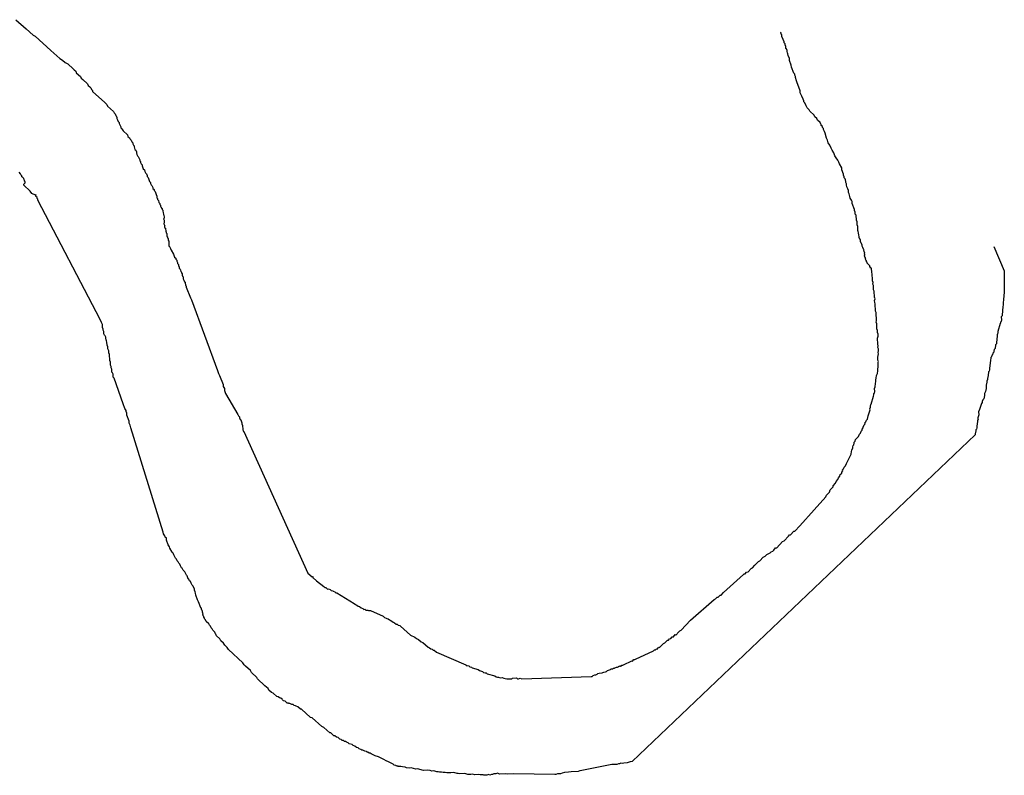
# Model space of a CAD drawing. Header units: feet. Extents: x 30669 to 99318, y 4696 to 26220.
# Tile 120 of 128: x 80598 to 81134, y 25748 to 26159. Entities that reach past the tile are written whole.
import ezdxf

# ---------------------------------------------------------------- set-up
doc = ezdxf.new("R2010")
doc.units = ezdxf.units.FT
doc.header["$LTSCALE"] = 600
doc.header["$MEASUREMENT"] = 0
doc.layers.add('ELTWR', color=2, linetype='CONTINUOUS')

msp = doc.modelspace()

# ---------------------------------------------------------------- linework, layer by layer
at = {"layer": 'ELTWR', "elevation": -54.68}
for points in [[(80595.5, 26159.13), (80601.04, 26154.09), (80604.82, 26150.65), (80605.96, 26150.15), (80614.41, 26142.46), (80619.36, 26137.95), (80620.79, 26137.19), (80622.25, 26135.86), (80623.68, 26135.09), (80626.59, 26132.44), (80627.17, 26131.91), (80628.05, 26131.12), (80628.36, 26130.3), (80630.69, 26128.18), (80631.01, 26127.35), (80631.89, 26126.56), (80634.51, 26124.17), (80634.82, 26123.35), (80635.7, 26122.56), (80636.28, 26122.03), (80636.6, 26121.21), (80637.18, 26120.68), (80637.21, 26120.12), (80643.91, 26114.02), (80644.49, 26113.49), (80645.07, 26112.96), (80645.39, 26112.14), (80648.59, 26109.23), (80648.91, 26108.41), (80649.49, 26107.88), (80649.81, 26107.05), (80650.1, 26106.79), (80650.42, 26105.97), (80650.44, 26105.41), (80650.76, 26104.59), (80651.08, 26103.77), (80651.66, 26103.24), (80651.69, 26102.68), (80652.01, 26101.86), (80652.3, 26101.6), (80652.61, 26100.78), (80652.64, 26100.22), (80653.22, 26099.69), (80653.83, 26098.6), (80656.16, 26096.48), (80656.48, 26095.66), (80657.35, 26094.87), (80657.67, 26094.05)], [(81047.69, 26069.8), (81047.37, 26070.62), (81047.34, 26071.18), (81047.03, 26072), (81047, 26072.56), (81046.42, 26073.09), (81046.39, 26073.64), (81046.07, 26074.46), (81046.05, 26075.02), (81045.09, 26077.48), (81045.04, 26078.6), (81043.82, 26080.77), (81043.51, 26081.59), (81042.9, 26082.68), (81042, 26084.03), (81041.39, 26085.12), (81040.75, 26086.76), (81039.85, 26088.11), (81039.25, 26089.19), (81038.61, 26090.84), (81037.71, 26092.19), (81037.37, 26093.57), (81036.76, 26094.65), (81036.07, 26097.41), (81035.75, 26098.23), (81035.14, 26099.32), (81035.12, 26099.87), (81034.53, 26100.4), (81034.51, 26100.96), (81033.93, 26101.49), (81033.9, 26102.04), (81033.61, 26102.31), (81033.29, 26103.13), (81031.83, 26104.46), (81031.52, 26105.28), (81030.35, 26106.34), (81030.03, 26107.16), (81027.7, 26109.28), (81027.39, 26110.1), (81026.22, 26111.16), (81025.9, 26111.98), (81025.61, 26112.25), (81024.98, 26113.89), (81024.39, 26114.42), (81024.37, 26114.97), (81024.05, 26115.8), (81023.42, 26117.44), (81022.81, 26118.53), (81022.49, 26119.35), (81022.44, 26120.46), (81020.53, 26125.39), (81020.51, 26125.94), (81019.87, 26127.59), (81019.84, 26128.14), (81019.53, 26128.96), (81019.5, 26129.52), (81018.92, 26130.05), (81017.65, 26133.33), (81017.6, 26134.45), (81016.64, 26136.91), (81016.59, 26138.02), (81015.96, 26139.67), (81015.64, 26140.49), (81015.61, 26141.04), (81015.29, 26141.86), (81015.27, 26142.42), (81014.95, 26143.24), (81014.66, 26143.51), (81014.61, 26144.62), (81014.29, 26145.44), (81014.26, 26146), (81013.68, 26146.53), (81013.65, 26147.08), (81012.7, 26149.55), (81012.41, 26149.81), (81012.36, 26150.93), (81012.07, 26151.19), (81012.04, 26151.75), (81011.75, 26152.01), (81012.01, 26152.3)], [(80657.67, 26094.05), (80658.25, 26093.52), (80658.57, 26092.69), (80659.15, 26092.16), (80659.18, 26091.61), (80659.5, 26090.79), (80659.79, 26090.52), (80659.82, 26089.97), (80660.13, 26089.14), (80660.16, 26088.59), (80660.74, 26088.06), (80661.06, 26087.24), (80661.09, 26086.68), (80661.4, 26085.86), (80661.72, 26085.04), (80662.01, 26084.77), (80662.33, 26083.95), (80662.62, 26083.69), (80662.94, 26082.86), (80662.96, 26082.31), (80663.26, 26082.04), (80663.28, 26081.49), (80663.6, 26080.67), (80664.18, 26080.14), (80664.21, 26079.58), (80664.84, 26077.94), (80665.43, 26077.41), (80665.74, 26076.59), (80666.06, 26075.76), (80666.64, 26075.23), (80666.96, 26074.41), (80666.99, 26073.86), (80667.57, 26073.33), (80667.6, 26072.77), (80668.23, 26071.13), (80668.81, 26070.6), (80668.84, 26070.04), (80669.16, 26069.22), (80669.45, 26068.95), (80669.77, 26068.13), (80670.06, 26067.87), (80670.08, 26067.31), (80670.67, 26066.78), (80670.69, 26066.23), (80671.27, 26065.7), (80671.91, 26064.05), (80671.94, 26063.5), (80672.23, 26063.23), (80672.28, 26062.12), (80672.57, 26061.86), (80672.6, 26061.3), (80673.18, 26060.77), (80673.23, 26059.66), (80673.81, 26059.13), (80673.84, 26058.57), (80674.13, 26058.3), (80674.16, 26057.75), (80674.45, 26057.48), (80674.77, 26056.66), (80675.06, 26056.4), (80675.09, 26055.84), (80675.38, 26055.58), (80675.4, 26055.02), (80675.72, 26054.2), (80675.77, 26053.09), (80676.06, 26052.82), (80676.12, 26051.71), (80676.14, 26051.15), (80675.88, 26050.86), (80676.19, 26050.04), (80676.25, 26048.93), (80676.01, 26048.08), (80676.33, 26047.26), (80676.62, 26046.99), (80676.35, 26046.7), (80676.38, 26046.15), (80676.96, 26045.62), (80677.04, 26043.95), (80677.33, 26043.68), (80677.36, 26043.13), (80677.65, 26042.86), (80677.73, 26041.19), (80678.02, 26040.93), (80678.05, 26040.37), (80678.34, 26040.1), (80678.39, 26038.99), (80678.68, 26038.73), (80678.79, 26036.5), (80678.81, 26035.95), (80679.1, 26035.68), (80679.71, 26034.59), (80680.03, 26033.77), (80681.25, 26031.6), (80681.88, 26029.96), (80682.46, 26029.43), (80682.49, 26028.87), (80683.07, 26028.34), (80683.1, 26027.79), (80683.42, 26026.96), (80683.44, 26026.41), (80684.03, 26025.88)], [(80685.07, 25862.02), (80684.75, 25862.84), (80684.17, 25863.37), (80683.85, 25864.19), (80683.27, 25864.72), (80682.95, 25865.54), (80682.37, 25866.07), (80681.76, 25867.16), (80681.44, 25867.98), (80681.12, 25868.8), (80680.54, 25869.33), (80679.32, 25871.5), (80679.01, 25872.32), (80678.4, 25873.41), (80677.45, 25875.87), (80677.39, 25876.99), (80676.81, 25877.51), (80676.49, 25878.34), (80675.88, 25879.42), (80675.57, 25880.24), (80658.11, 25937.12), (80657.76, 25938.5), (80657.16, 25939.59), (80657.1, 25940.7), (80655.83, 25943.99), (80655.78, 25945.1), (80655.46, 25945.92), (80655.44, 25946.48), (80654.83, 25947.56), (80653.88, 25950.03), (80649.03, 25964.01), (80648.45, 25964.54), (80648.37, 25966.21), (80648.05, 25967.03), (80647.76, 25967.3), (80647.68, 25968.97), (80647.37, 25969.79), (80647.34, 25970.35), (80647.02, 25971.17), (80646.94, 25972.84), (80646.63, 25973.66), (80646.47, 25976.99), (80646.15, 25977.82), (80646.1, 25978.93), (80645.49, 25980.01), (80645.44, 25981.13), (80645.12, 25981.95), (80645.04, 25983.62), (80644.73, 25984.44), (80644.7, 25985), (80644.38, 25985.82), (80644.35, 25986.37), (80644.04, 25987.19), (80643.75, 25987.46), (80643.43, 25988.28), (80643.38, 25989.39), (80643.06, 25990.21), (80643.03, 25990.77), (80642.71, 25991.59), (80642.64, 25993.26), (80642.32, 25994.08), (80642.03, 25994.35), (80641.39, 25995.99), (80607.38, 26061.01), (80607.36, 26061.56), (80607.06, 26061.83), (80607.04, 26062.39), (80606.16, 26063.18), (80606.43, 26063.47), (80606.14, 26063.74), (80606.4, 26064.03), (80606.14, 26063.74), (80604.15, 26064.48), (80603.25, 26065.83), (80599.76, 26069.01), (80599.73, 26069.57), (80600.52, 26070.44), (80600.5, 26071), (80600.21, 26071.26), (80600.18, 26071.82), (80599.89, 26072.08), (80599.86, 26072.64), (80599.57, 26072.91), (80598.99, 26073.44), (80598.7, 26073.7), (80598.67, 26074.26), (80598.09, 26074.79), (80598.06, 26075.34), (80597.19, 26076.14)], [(81064.54, 25966.62), (81064.75, 25968.02), (81064.7, 25969.14), (81064.94, 25969.98), (81064.81, 25972.76), (81065.08, 25973.06), (81064.76, 25973.88), (81064.68, 25975.55), (81065.16, 25977.24), (81064.84, 25978.06), (81065.08, 25978.91), (81065.03, 25980.02), (81064.71, 25980.84), (81064.95, 25981.69), (81064.63, 25982.51), (81064.47, 25985.85), (81064.98, 25986.99), (81064.92, 25988.1), (81064.6, 25988.92), (81064.55, 25990.03), (81064.24, 25990.86), (81064.21, 25991.41), (81064.1, 25993.64), (81063.79, 25994.46), (81064.03, 25995.31), (81063.82, 25999.76), (81063.5, 26000.58), (81063.31, 26004.47), (81063, 26005.29), (81062.94, 26006.41), (81063.18, 26007.25), (81062.87, 26008.07), (81062.71, 26011.41), (81062.39, 26012.23), (81062.29, 26014.46), (81061.97, 26015.28), (81062.21, 26016.13), (81061.89, 26016.95), (81061.86, 26017.51), (81061.71, 26020.84), (81061.39, 26021.66), (81061.28, 26023.89), (81060.99, 26024.16), (81060.43, 26024.13), (81060.7, 26024.42), (81060.41, 26024.68), (81060.38, 26025.24), (81058.93, 26026.57), (81058.9, 26027.12), (81058.61, 26027.39), (81058.58, 26027.94), (81058, 26028.47), (81058.26, 26028.77), (81057.97, 26029.03), (81057.95, 26029.59), (81057.66, 26029.85), (81057.63, 26030.41), (81057.34, 26030.67), (81057.6, 26030.96), (81057.58, 26031.52), (81057.29, 26031.79), (81057.55, 26032.08), (81057.52, 26032.63), (81057.23, 26032.9), (81057.18, 26034.01), (81056.89, 26034.28), (81056.57, 26035.1), (81056.25, 26035.92), (81056.23, 26036.47), (81055.91, 26037.3), (81055.62, 26037.56), (81055.3, 26038.38), (81055.25, 26039.49), (81054.96, 26039.76), (81054.64, 26040.58), (81054.61, 26041.14), (81054.3, 26041.96), (81054.24, 26043.07), (81053.93, 26043.89), (81053.9, 26044.45), (81053.8, 26046.67), (81053.48, 26047.5), (81053.4, 26049.16), (81053.08, 26049.99), (81052.95, 26052.77), (81052.37, 26053.3), (81052.32, 26054.41), (81052, 26055.23), (81051.97, 26055.79), (81050.7, 26059.07), (81050.65, 26060.18), (81050.33, 26061.01), (81049.72, 26062.09), (81049.41, 26062.91), (81049.06, 26064.29), (81048.74, 26065.11), (81048.69, 26066.22), (81048.37, 26067.05), (81047.77, 26068.13), (81047.71, 26069.24), (81047.69, 26069.8)], [(81127.91, 26035.68), (81133.54, 26022.56), (81133.54, 26010.85), (81133.57, 26010.3), (81133.33, 26009.45), (81133.38, 26008.34), (81133.14, 26007.49), (81133.19, 26006.38), (81132.95, 26005.53), (81133.03, 26003.86), (81132.79, 26003.01), (81132.85, 26001.9), (81132.58, 26001.61), (81132.66, 25999.94), (81132.42, 25999.09), (81132.47, 25997.98), (81131.94, 25997.4), (81132.02, 25995.73), (81131.78, 25994.88), (81131.52, 25994.59), (81131.54, 25994.03), (81131.28, 25993.74), (81130.09, 25989.5), (81130.11, 25988.95), (81129.87, 25988.1), (81129.61, 25987.81), (81129.69, 25986.14), (81129.42, 25985.85), (81129.45, 25985.29), (81129.48, 25984.74), (81129.24, 25983.89), (81129.29, 25982.78), (81128.76, 25982.19), (81128.79, 25981.64), (81128.55, 25980.79), (81128.57, 25980.23), (81128.04, 25979.65), (81127.8, 25978.8), (81127.83, 25978.25), (81127.3, 25977.67), (81127.06, 25976.82), (81126.8, 25976.53), (81126.56, 25975.68), (81126.29, 25975.39), (81126.32, 25974.83), (81126.08, 25973.98), (81126.11, 25973.43), (81125.87, 25972.58), (81125.89, 25972.02), (81125.66, 25971.18), (81125.68, 25970.62), (81125.44, 25969.77), (81125.5, 25968.66), (81125.26, 25967.81), (81124.99, 25967.52), (81125.02, 25966.96), (81124.78, 25966.12), (81124.8, 25965.56), (81124.33, 25963.86), (81124.35, 25963.31), (81124.12, 25962.46), (81124.14, 25961.9), (81123.66, 25960.21), (81123.74, 25958.54), (81123.27, 25956.85), (81122.76, 25955.71), (81122.81, 25954.59), (81122.57, 25953.75), (81122.34, 25952.9), (81121.81, 25952.32), (81121.57, 25951.47), (81121.59, 25950.91), (81121.06, 25950.33), (81120.11, 25946.94), (81119.6, 25945.8), (81119.68, 25944.13), (81119.21, 25942.44), (81119.23, 25941.88), (81119.26, 25941.32), (81118.99, 25941.03), (81119.05, 25939.92), (81118.78, 25939.63), (81118.81, 25939.07), (81118.57, 25938.23), (81118.62, 25937.11), (81118.38, 25936.27), (81118.12, 25935.98), (81118.14, 25935.42), (81117.67, 25933.72), (81117.69, 25933.17), (80930.95, 25755.42), (80929.84, 25755.37), (80928.19, 25754.74), (80926.52, 25754.66), (80925.7, 25754.34), (80924.85, 25754.58), (80924.03, 25754.26), (80923.48, 25754.24), (80922.66, 25753.92), (80919.87, 25753.79), (80904.4, 25750.83)], [(80684.03, 26025.88), (80684.05, 26025.32), (80684.37, 26024.5), (80684.4, 26023.94), (80684.98, 26023.41), (80685, 26022.86), (80685.32, 26022.04), (80685.61, 26021.77), (80685.64, 26021.22), (80685.93, 26020.95), (80685.98, 26019.84), (80686.27, 26019.57), (80686.59, 26018.75), (80686.62, 26018.2), (80686.94, 26017.37), (80687.25, 26016.55), (80687.54, 26016.29), (80687.57, 26015.73), (80687.89, 26014.91), (80687.91, 26014.35), (80688.21, 26014.09), (80688.23, 26013.53), (80690.46, 26007.78), (80691.06, 26006.7), (80705.14, 25968.33), (80705.77, 25966.69), (80706.38, 25965.61), (80708.29, 25960.68), (80708.34, 25959.56), (80708.95, 25958.48), (80709, 25957.37), (80709.64, 25955.72), (80716.31, 25944.33), (80716.63, 25943.51), (80717.21, 25942.98), (80717.23, 25942.42), (80717.55, 25941.6), (80717.84, 25941.34), (80718.48, 25939.69), (80718.5, 25939.14), (80718.82, 25938.32), (80718.93, 25936.09), (80719.24, 25935.27), (80719.53, 25935.01), (80754.39, 25858.04), (80756.72, 25855.92), (80756.98, 25856.21), (80757.28, 25855.95), (80757.01, 25855.65), (80757.3, 25855.39), (80759.05, 25853.8), (80763.1, 25850.65), (80763.68, 25850.12), (80764.24, 25850.14), (80765.11, 25849.35), (80765.67, 25849.37), (80766.52, 25849.13), (80767.1, 25848.6), (80767.95, 25848.37), (80768.24, 25848.1), (80769.09, 25847.86), (80769.67, 25847.33), (80770.22, 25847.36), (80779.71, 25841.39), (80780.29, 25840.86), (80781.14, 25840.62), (80781.72, 25840.1), (80782.57, 25839.86), (80783.44, 25839.06), (80784.29, 25838.82), (80784.87, 25838.29), (80785.43, 25838.32), (80786.01, 25837.79), (80787.12, 25837.84), (80787.41, 25837.58), (80788.52, 25837.63), (80795.36, 25834.61), (80796.23, 25833.81), (80797.08, 25833.57), (80797.37, 25833.31), (80798.22, 25833.07), (80798.8, 25832.54), (80799.65, 25832.3), (80800.81, 25831.24), (80801.66, 25831), (80802.53, 25830.21), (80803.09, 25830.23), (80803.67, 25829.7), (80804.52, 25829.46), (80804.81, 25829.2), (80810.35, 25824.16), (80812.62, 25823.16), (80813.5, 25822.36), (80814.64, 25821.86), (80816.09, 25820.53), (80816.94, 25820.29), (80819.85, 25817.64), (80820.7, 25817.4), (80821.28, 25816.87), (80822.13, 25816.64), (80822.71, 25816.1)], [(80992.47, 25857.57), (80993.27, 25858.44), (80994.09, 25858.76), (80995.68, 25860.51), (80996.5, 25860.82), (80997.83, 25862.28), (80998.36, 25862.86), (80999.68, 25864.32), (81000.5, 25864.64), (81002.36, 25866.68), (81003.44, 25867.28), (81004.24, 25868.16), (81005.06, 25868.48), (81006.15, 25869.08), (81006.68, 25869.67), (81007.5, 25869.98), (81008.03, 25870.57), (81009.09, 25871.73), (81009.64, 25871.76), (81012.82, 25875.25), (81013.64, 25875.57), (81016.03, 25878.19), (81016.56, 25878.78), (81017.12, 25878.8), (81018.97, 25880.84), (81019.53, 25880.87), (81022.18, 25883.78), (81030.13, 25892.52), (81036.49, 25899.51), (81036.73, 25900.35), (81037.52, 25901.23), (81038.32, 25902.1), (81038.82, 25903.24), (81040.41, 25904.99), (81040.38, 25905.55), (81041.71, 25907), (81041.95, 25907.85), (81043.01, 25909.01), (81043.25, 25909.86), (81044.04, 25910.74), (81044.28, 25911.58), (81045.08, 25912.46), (81045.05, 25913.01), (81045.58, 25913.6), (81045.55, 25914.15), (81046.08, 25914.73), (81046.32, 25915.58), (81047.12, 25916.46), (81047.62, 25917.6), (81048.39, 25919.02), (81048.89, 25920.16), (81049.66, 25921.59), (81050.17, 25922.73), (81050.38, 25924.14), (81050.62, 25924.98), (81051.12, 25926.12), (81051.1, 25926.68), (81051.34, 25927.53), (81051.6, 25927.82), (81051.84, 25928.67), (81051.81, 25929.22), (81052.34, 25929.8), (81052.58, 25930.65), (81054.17, 25932.4), (81054.67, 25933.54), (81055.2, 25934.12), (81055.71, 25935.26), (81056.24, 25935.84), (81056.21, 25936.4), (81056.74, 25936.98), (81056.72, 25937.54), (81056.98, 25937.83), (81057.22, 25938.68), (81057.75, 25939.26), (81057.72, 25939.81), (81058.25, 25940.4), (81058.49, 25941.25), (81059.02, 25941.83), (81059.26, 25942.67), (81059.5, 25943.52), (81060.46, 25946.91), (81060.43, 25947.47), (81060.67, 25948.32), (81060.64, 25948.87), (81060.88, 25949.72), (81061.14, 25950.01), (81062.34, 25954.25), (81062.58, 25955.1), (81062.55, 25955.65), (81062.82, 25955.94), (81063.06, 25956.79), (81062.98, 25958.46), (81063.22, 25959.31), (81063.19, 25959.86), (81063.43, 25960.71), (81063.4, 25961.27), (81063.64, 25962.12), (81063.59, 25963.23), (81063.83, 25964.08), (81064.04, 25965.48), (81064.54, 25966.62)], [(80770.88, 25768.5), (80770.03, 25768.74), (80769.16, 25769.53), (80768.6, 25769.51), (80767.44, 25770.57), (80766.85, 25771.1), (80766.3, 25771.07), (80763.09, 25773.99), (80761.96, 25774.49), (80756.71, 25779.26), (80755.87, 25779.5), (80750.91, 25784), (80750.36, 25783.98), (80748.9, 25785.3), (80748.05, 25785.54), (80747.76, 25785.81), (80746.92, 25786.04), (80746.33, 25786.58), (80745.78, 25786.55), (80744.93, 25786.79), (80744.64, 25787.05), (80744.08, 25787.03), (80743.79, 25787.29), (80743.23, 25787.26), (80742.07, 25788.33), (80741.22, 25788.56), (80740.64, 25789.09), (80740.35, 25789.36), (80739.76, 25789.89), (80738.92, 25790.13), (80738.33, 25790.66), (80737.49, 25790.9), (80735.45, 25792.75), (80734.6, 25792.99), (80733.14, 25794.32), (80732.83, 25795.14), (80731.08, 25796.73), (80727, 25800.44), (80726.68, 25801.26), (80723.77, 25803.91), (80723.16, 25804.99), (80720.54, 25807.38), (80719.67, 25808.17), (80719.06, 25809.26), (80711.19, 25816.42), (80710.58, 25817.5), (80709.13, 25818.83), (80708.52, 25819.91), (80707.06, 25821.24), (80706.46, 25822.33), (80704.71, 25823.92), (80704.39, 25824.74), (80704.1, 25825), (80703.78, 25825.82), (80702.62, 25826.88), (80702.3, 25827.71), (80701.72, 25828.24), (80701.4, 25829.06), (80700.82, 25829.59), (80700.5, 25830.41), (80699.04, 25831.73), (80698.72, 25832.55), (80698.14, 25833.08), (80698.12, 25833.64), (80697.82, 25833.91), (80697.8, 25834.46), (80697.51, 25834.73), (80697.48, 25835.28), (80697.19, 25835.55), (80697.16, 25836.1), (80697.43, 25836.4), (80697.14, 25836.66), (80697.11, 25837.22), (80696.82, 25837.48), (80696.5, 25838.3), (80696.48, 25838.86), (80696.18, 25839.12), (80694.91, 25842.41), (80694.31, 25843.5), (80693.35, 25845.96), (80693.3, 25847.07), (80692.98, 25847.89), (80692.67, 25848.72), (80692.64, 25849.27), (80692, 25850.91), (80691.42, 25851.44), (80691.1, 25852.26), (80690.81, 25852.53), (80690.5, 25853.35), (80689.91, 25853.88), (80689.6, 25854.7), (80689.3, 25854.97), (80688.67, 25856.61), (80688.38, 25856.88), (80688.06, 25857.7), (80687.77, 25857.96), (80687.45, 25858.78), (80686.58, 25859.58), (80685.97, 25860.66), (80685.68, 25860.93), (80685.07, 25862.02)], [(80822.71, 25816.1), (80823.27, 25816.13), (80824.43, 25815.07), (80840.38, 25808.02), (80840.67, 25807.75), (80841.23, 25807.78), (80842.07, 25807.54), (80842.66, 25807.01), (80843.5, 25806.77), (80843.79, 25806.51), (80847.18, 25805.55), (80847.77, 25805.02), (80849.46, 25804.54), (80850.04, 25804.01), (80850.89, 25803.78), (80851.45, 25803.8), (80852.03, 25803.27), (80856.27, 25802.08), (80856.85, 25801.55), (80857.7, 25801.31), (80858.26, 25801.34), (80859.1, 25801.1), (80860.22, 25801.15), (80861.06, 25800.91), (80861.91, 25800.67), (80862.76, 25800.43), (80865.54, 25800.56), (80865.8, 25800.86), (80868.03, 25800.96), (80868.61, 25800.43), (80869.17, 25800.46), (80869.99, 25800.77), (80870.84, 25800.54), (80908.69, 25801.76), (80909.25, 25801.79), (80909.78, 25802.37), (80910.6, 25802.69), (80911.15, 25802.72), (80911.98, 25803.03), (80912.24, 25803.33), (80913.06, 25803.64), (80914.73, 25803.72), (80915, 25804.01), (80915.55, 25804.04), (80916.37, 25804.36), (80916.93, 25804.38), (80917.46, 25804.97), (80919.1, 25805.6), (80919.37, 25805.89), (80920.48, 25805.94), (80920.75, 25806.24), (80921.3, 25806.26), (80921.57, 25806.55), (80922.12, 25806.58), (80922.39, 25806.87), (80922.94, 25806.9), (80923.21, 25807.19), (80923.5, 25806.92), (80924.03, 25807.51), (80924.32, 25807.24), (80924.59, 25807.53), (80924.88, 25807.27), (80925.41, 25807.85), (80925.96, 25807.88), (80926.23, 25808.17), (80930.87, 25810.34), (80931.16, 25810.07), (80931.95, 25810.95), (80932.51, 25810.97), (80932.77, 25811.26), (80942.6, 25815.63), (80943.13, 25816.21), (80943.69, 25816.24), (80944.22, 25816.82), (80944.51, 25816.56), (80945.57, 25817.72), (80945.86, 25817.46), (80947.98, 25819.79), (80948.8, 25820.1), (80950.13, 25821.56), (80950.68, 25821.59), (80951.21, 25822.17), (80952.04, 25822.49), (80952.83, 25823.36), (80953.39, 25823.39), (80954.45, 25824.55), (80954.74, 25824.29), (80956.33, 25826.03), (80956.86, 25826.62), (80957.68, 25826.93), (80962.72, 25832.47), (80975.57, 25843.67), (80976.39, 25843.99), (80977.18, 25844.86), (80977.74, 25844.89), (80978.8, 25846.05), (80979.36, 25846.08), (80980.68, 25847.53), (80991.65, 25857.25), (80991.92, 25857.54), (80992.47, 25857.57)], [(80904.4, 25750.83), (80903.58, 25750.51), (80902.47, 25750.46), (80901.65, 25750.14), (80897.75, 25749.96), (80896.38, 25749.61), (80894.15, 25749.51), (80892.78, 25749.16), (80891.95, 25748.85), (80890.28, 25748.77), (80889.46, 25748.45), (80888.91, 25748.42), (80866.31, 25748.75), (80862.97, 25748.59), (80862.13, 25748.83), (80858.79, 25748.67), (80857.65, 25749.18), (80856.83, 25748.86), (80855.72, 25748.81), (80854.89, 25748.49), (80854.34, 25748.46), (80853.52, 25748.15), (80852.67, 25748.39), (80851.85, 25748.07), (80850.18, 25747.99), (80849.89, 25748.25), (80848.22, 25748.18), (80847.37, 25748.41), (80845.15, 25748.31), (80844.3, 25748.55), (80843.19, 25748.5), (80841.52, 25748.42), (80839.82, 25748.89), (80837.04, 25748.76), (80836.19, 25749), (80835.64, 25748.98), (80833.94, 25749.45), (80832.27, 25749.37), (80831.16, 25749.32), (80830.05, 25749.27), (80829.2, 25749.51), (80828.09, 25749.46), (80827.24, 25749.69), (80826.13, 25749.64), (80825.28, 25749.88), (80824.72, 25749.85), (80823.03, 25750.33), (80821.92, 25750.28), (80821.07, 25750.52), (80819.66, 25750.73), (80817.44, 25750.63), (80814.05, 25751.58), (80813.23, 25751.26), (80810.69, 25751.98), (80809.57, 25751.93), (80808.17, 25752.14), (80807.32, 25752.38), (80805.92, 25752.59), (80805.07, 25752.83), (80803.96, 25752.78), (80803.67, 25753.04), (80803.4, 25752.75), (80802.82, 25753.28), (80802.55, 25752.99), (80802.26, 25753.25), (80801.42, 25753.49), (80800.83, 25754.02), (80799.69, 25754.53), (80798.26, 25755.3), (80797.13, 25755.8), (80795.7, 25756.57), (80794.26, 25757.34), (80792.84, 25758.11), (80791.14, 25758.58), (80788.86, 25759.59), (80788.28, 25760.12), (80787.72, 25760.1), (80787.14, 25760.62), (80786.58, 25760.6), (80786.29, 25760.86), (80785.45, 25761.1), (80785.15, 25761.37), (80784.31, 25761.61), (80783.75, 25761.58), (80783.17, 25762.11), (80782.32, 25762.35), (80781.74, 25762.88), (80780.89, 25763.12), (80780.02, 25763.91), (80779.17, 25764.15), (80778.59, 25764.68), (80776.89, 25765.16), (80776.31, 25765.69), (80775.46, 25765.93), (80774.88, 25766.46), (80774.32, 25766.43), (80773.74, 25766.96), (80773.18, 25766.93), (80772.6, 25767.47), (80771.75, 25767.7), (80770.88, 25768.5)]]:
    msp.add_lwpolyline(points, dxfattribs=at)

doc.saveas('drawing.dxf')
